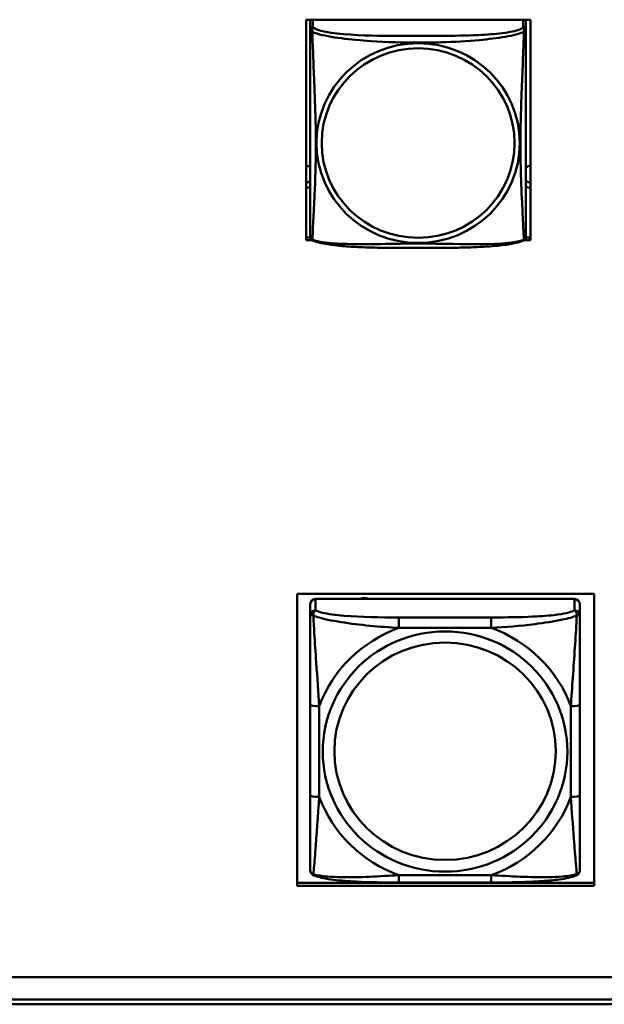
# Model space of a CAD drawing. Header units: inches. Extents: x 0.8 to 75.7, y -7.8 to 49.3.
# Tile 240 of 256: x 62.8 to 64.1, y 5.4 to 7.6. Entities that reach past the tile are written whole.
import ezdxf

# ---------------------------------------------------------------- set-up
doc = ezdxf.new("R2010")
doc.units = ezdxf.units.IN
doc.header["$MEASUREMENT"] = 0
doc.layers.add('Visible Edges(ROSSANSI)', color=7, linetype='Continuous', lineweight=50)
doc.layers.add('Visible Tangent Edges(ROSSANSI)', color=7, linetype='Continuous', lineweight=50)

msp = doc.modelspace()

# ---------------------------------------------------------------- linework, layer by layer
at = {"layer": 'Visible Edges(ROSSANSI)'}
for p, q in [((63.4258, 7.079), (63.4258, 7.5616)), ((63.4258, 7.5616), (63.9173, 7.5616)), ((63.4348, 7.5578), (63.4348, 7.5401)), ((63.9072, 7.5401), (63.9072, 7.5578)), ((63.9173, 7.5616), (63.9173, 7.079)), ((63.4258, 7.0851), (63.4349, 7.0851)), ((63.4389, 7.079), (63.4258, 7.079)), ((63.9173, 7.079), (63.9031, 7.079)), ((63.9071, 7.0851), (63.9173, 7.0851)), ((63.4063, 5.6657), (63.4063, 6.3044)), ((63.4063, 6.3044), (64.0568, 6.3044)), ((64.0568, 6.3044), (64.0568, 5.6657)), ((63.4347, 6.2818), (63.4347, 6.2569)), ((64.0135, 6.2934), (63.4465, 6.2934)), ((64.0253, 6.2569), (64.0253, 6.2818)), ((63.4347, 6.0624), (63.4347, 5.8638)), ((64.0253, 5.8638), (64.0253, 6.0624)), ((63.4063, 5.6718), (64.0568, 5.6718)), ((63.8311, 5.6729), (63.6288, 5.6729)), ((64.0568, 5.6657), (63.4063, 5.6657)), ((56.4153, 5.4654), (69.0852, 5.4654)), ((69.1231, 5.4167), (56.4653, 5.4167)), ((69.1231, 5.4061), (56.4653, 5.4061))]:
    msp.add_line(p, q, dxfattribs=at)
for centre, start, end in [((63.4485, 7.0871), 180, 189.1496), ((63.8934, 7.0871), 350.8504, 360)]:
    msp.add_arc(centre, 0.0138, start, end, dxfattribs=at)
for centre, major_axis, start_param, end_param in [((63.4407, 7.5578), (-0.00591, 0), 5.561649, 6.283185), ((63.9013, 7.5578), (0.00591, 0), 0, 0.721536), ((63.4213, 7.2175), (0.0255, 0), 1.012755, 1.391938), ((63.9213, 7.2175), (0.0255, 0), 1.727012, 2.154575), ((63.4213, 7.2295), (0.0255, 0), 4.891248, 5.27043), ((63.9213, 7.2295), (0.0255, 0), 4.12861, 4.556173), ((63.4213, 7.2175), (-0.0255, 0), 1.749655, 2.128837), ((63.9213, 7.2175), (-0.0255, 0), 0.987017, 1.414581), ((63.5533, 6.2789), (0.0175, 0), 1.00227, 2.139323), ((63.4465, 6.2818), (-0.0118, 0), 4.712389, 6.283185), ((64.0135, 6.2818), (0.0118, 0), 0, 1.570796), ((63.4465, 6.2569), (-0.0118, 0), 4.712389, 6.283185), ((64.0135, 6.2569), (0.0118, 0), 0, 1.570796)]:
    msp.add_ellipse(centre, major_axis=major_axis, ratio=0.981793, start_param=start_param, end_param=end_param, dxfattribs=at)
for points, knots in [([(63.4348, 7.5401), (63.4348, 7.5375), (63.4348, 7.5329), (63.4348, 7.5268), (63.4348, 7.5155), (63.4348, 7.4991), (63.4348, 7.4813), (63.4348, 7.4634), (63.4348, 7.4442), (63.4348, 7.4251), (63.4348, 7.398), (63.4348, 7.3708), (63.4348, 7.344), (63.4348, 7.3273), (63.4348, 7.3106), (63.4348, 7.294), (63.4348, 7.2608), (63.4348, 7.2276), (63.4348, 7.1954), (63.4348, 7.1552), (63.4348, 7.1148), (63.4348, 7.0961), (63.4348, 7.0904), (63.4348, 7.0872), (63.4348, 7.0871)], [0.325731, 0.325731, 0.325731, 0.325731, 0.404774, 0.404774, 0.404774, 0.550532, 0.550532, 0.550532, 0.69629, 0.69629, 0.69629, 0.902598, 0.902598, 0.902598, 1.03154, 1.03154, 1.03154, 1.289425, 1.289425, 1.289425, 1.610774, 1.610774, 1.610774, 1.710218, 1.710218, 1.710218, 1.710218]), ([(63.9072, 7.0871), (63.9072, 7.0871), (63.9072, 7.088), (63.9072, 7.0897), (63.9072, 7.0944), (63.9072, 7.1053), (63.9072, 7.1191), (63.9072, 7.1329), (63.9072, 7.1495), (63.9072, 7.1669), (63.9072, 7.1915), (63.9072, 7.2179), (63.9072, 7.2443), (63.9072, 7.2608), (63.9072, 7.2774), (63.9072, 7.294), (63.9072, 7.3272), (63.9072, 7.3605), (63.9072, 7.3945), (63.9072, 7.4368), (63.9072, 7.4826), (63.9072, 7.5142), (63.9072, 7.5266), (63.9072, 7.536), (63.9072, 7.5401)], [0.352862, 0.352862, 0.352862, 0.352862, 0.404774, 0.404774, 0.404774, 0.550532, 0.550532, 0.550532, 0.69629, 0.69629, 0.69629, 0.902598, 0.902598, 0.902598, 1.03154, 1.03154, 1.03154, 1.289425, 1.289425, 1.289425, 1.610774, 1.610774, 1.610774, 1.73735, 1.73735, 1.73735, 1.73735]), ([(63.439, 7.079), (63.4384, 7.0793), (63.4379, 7.0797), (63.437, 7.0805), (63.4366, 7.081), (63.436, 7.0819), (63.4358, 7.0823), (63.4354, 7.0831), (63.4353, 7.0835), (63.4351, 7.0843), (63.435, 7.0846), (63.4349, 7.0849)], [0.02273771, 0.02273771, 0.02273771, 0.02273771, 0.02954865, 0.02954865, 0.03635958, 0.03635958, 0.04317052, 0.04317052, 0.04998146, 0.04998146, 0.0567924, 0.0567924, 0.0567924, 0.0567924]), ([(63.903, 7.079), (63.8997, 7.0772), (63.8961, 7.076), (63.8881, 7.0736), (63.8837, 7.0725), (63.8742, 7.0706), (63.8692, 7.0698), (63.858, 7.0682), (63.8518, 7.0675), (63.8379, 7.0661), (63.8302, 7.0654), (63.8124, 7.0643), (63.8021, 7.0637), (63.7772, 7.0628), (63.7625, 7.0625), (63.7308, 7.062), (63.7138, 7.0619), (63.6798, 7.0618), (63.6628, 7.0618), (63.6288, 7.0619), (63.6118, 7.062), (63.5778, 7.0625), (63.5606, 7.0629), (63.5304, 7.0642), (63.5173, 7.065), (63.4963, 7.0668), (63.4882, 7.0676), (63.4746, 7.0695), (63.4689, 7.0704), (63.4588, 7.0724), (63.4544, 7.0734), (63.4462, 7.0758), (63.4425, 7.0772), (63.439, 7.079)], [-1.678204, -1.678204, -1.678204, -1.678204, -1.629815, -1.629815, -1.580861, -1.580861, -1.532583, -1.532583, -1.479316, -1.479316, -1.416961, -1.416961, -1.337799, -1.337799, -1.226353, -1.226353, -1.09702, -1.09702, -0.967687, -0.967687, -0.838354, -0.838354, -0.709022, -0.709022, -0.60577, -0.60577, -0.53827, -0.53827, -0.483941, -0.483941, -0.435529, -0.435529, -0.384876, -0.384876, -0.384876, -0.384876]), ([(63.903, 7.079), (63.9036, 7.0793), (63.9041, 7.0797), (63.905, 7.0805), (63.9054, 7.081), (63.906, 7.0819), (63.9062, 7.0823), (63.9066, 7.0831), (63.9067, 7.0835), (63.9069, 7.0843), (63.907, 7.0846), (63.907, 7.0849)], [0.02273771, 0.02273771, 0.02273771, 0.02273771, 0.02954865, 0.02954865, 0.03635958, 0.03635958, 0.04317052, 0.04317052, 0.04998146, 0.04998146, 0.0567924, 0.0567924, 0.0567924, 0.0567924]), ([(63.4347, 6.2569), (63.4347, 6.2526), (63.4347, 6.247), (63.4347, 6.2323), (63.4347, 6.2225), (63.4347, 6.211), (63.4347, 6.2096), (63.4347, 6.1915), (63.4347, 6.1731), (63.4347, 6.1543), (63.4347, 6.1538), (63.4347, 6.1242), (63.4347, 6.095), (63.4347, 6.0652), (63.4347, 6.0638), (63.4347, 6.0624)], [-0.7968224, -0.7968224, -0.7968224, -0.7968224, -0.7287133, -0.7287133, -0.6427939, -0.6427939, -0.6315991, -0.6315991, -0.4929047, -0.4929047, -0.4883473, -0.4883473, -0.2676382, -0.2676382, -0.2569517, -0.2569517, -0.2569517, -0.2569517]), ([(64.0253, 6.0624), (64.0253, 6.1022), (64.0253, 6.1643), (64.0253, 6.2323), (64.0253, 6.2521), (64.0253, 6.2569)], [0.2569537, 0.2569537, 0.2569537, 0.2569537, 0.5651984, 0.7193207, 0.7963818, 0.7963818, 0.7963818, 0.7963818]), ([(63.4347, 5.8638), (63.4347, 5.8241), (63.4347, 5.7633), (63.4347, 5.7108), (63.4347, 5.7015), (63.4347, 5.7003)], [0.2569537, 0.2569537, 0.2569537, 0.2569537, 0.5651984, 0.7193207, 0.7963818, 0.7963818, 0.7963818, 0.7963818]), ([(64.0253, 5.7003), (64.0253, 5.7013), (64.0253, 5.7039), (64.0253, 5.7123), (64.0253, 5.719), (64.0253, 5.7278), (64.0253, 5.7288), (64.0253, 5.7427), (64.0253, 5.7585), (64.0253, 5.7754), (64.0253, 5.776), (64.0253, 5.8027), (64.0253, 5.8313), (64.0253, 5.8611), (64.0253, 5.8625), (64.0253, 5.8638)], [-0.7968224, -0.7968224, -0.7968224, -0.7968224, -0.7287133, -0.7287133, -0.6427909, -0.6427909, -0.6315991, -0.6315991, -0.4929047, -0.4929047, -0.4883469, -0.4883469, -0.2676382, -0.2676382, -0.2569517, -0.2569517, -0.2569517, -0.2569517]), ([(63.4427, 5.688), (63.4415, 5.6885), (63.4403, 5.6892), (63.4382, 5.6911), (63.4373, 5.6922), (63.4359, 5.6946), (63.4354, 5.6959), (63.4348, 5.6982), (63.4347, 5.6993), (63.4347, 5.7003)], [0, 0, 0, 0, 0.01151434, 0.01151434, 0.02370281, 0.02370281, 0.03648022, 0.03648022, 0.0488243, 0.0488243, 0.0488243, 0.0488243]), ([(64.0253, 5.7003), (64.0253, 5.6994), (64.0252, 5.6984), (64.0248, 5.6966), (64.0245, 5.6957), (64.0235, 5.6934), (64.0226, 5.692), (64.0204, 5.6898), (64.0192, 5.6889), (64.0177, 5.6882), (64.0174, 5.6881), (64.0172, 5.688)], [0, 0, 0, 0, 0.01112428, 0.01112428, 0.02021972, 0.02021972, 0.03420978, 0.03420978, 0.04682302, 0.04682302, 0.04883046, 0.04883046, 0.04883046, 0.04883046]), ([(63.6288, 5.6729), (63.5977, 5.6729), (63.566, 5.6732), (63.5186, 5.6755), (63.5016, 5.6768), (63.4779, 5.6797), (63.4699, 5.6809), (63.4552, 5.6839), (63.4486, 5.6856), (63.4428, 5.688)], [0, 0, 0, 0, 0.237469, 0.237469, 0.3730248, 0.3730248, 0.4489118, 0.4489118, 0.5288553, 0.5288553, 0.5288553, 0.5288553]), ([(64.0172, 5.688), (64.0074, 5.684), (63.995, 5.6815), (63.9688, 5.6779), (63.9557, 5.6767), (63.9261, 5.6746), (63.909, 5.6739), (63.8717, 5.673), (63.8514, 5.6729), (63.8311, 5.6729)], [0, 0, 0, 0, 0.1343636, 0.1343636, 0.2428485, 0.2428485, 0.3744955, 0.3744955, 0.5288413, 0.5288413, 0.5288413, 0.5288413])]:
    msp.add_open_spline(points, degree=3, knots=knots, dxfattribs=at)
for points in [[(63.4428, 5.688), (63.4428, 5.688), (63.4427, 5.688), (63.4427, 5.688)], [(64.0172, 5.688), (64.0172, 5.688), (64.0172, 5.688), (64.0172, 5.688)]]:
    msp.add_open_spline(points, degree=3, dxfattribs=at)
at = {"layer": 'Visible Tangent Edges(ROSSANSI)'}
for p, q in [((63.4407, 7.5459), (63.4407, 7.5616)), ((63.9013, 7.5616), (63.9013, 7.5459)), ((63.4465, 6.2685), (63.4465, 6.2934)), ((64.0135, 6.2934), (64.0135, 6.2685)), ((63.6288, 6.253), (63.6288, 6.23)), ((63.8311, 6.253), (63.6288, 6.253)), ((63.8311, 6.253), (63.8311, 6.23)), ((63.6288, 6.23), (63.8311, 6.23)), ((63.4544, 5.8601), (63.4544, 6.0587)), ((64.0056, 6.0587), (64.0056, 5.8601)), ((63.8311, 5.6888), (63.6288, 5.6888)), ((63.6288, 5.6729), (63.6288, 5.6888)), ((63.8311, 5.6729), (63.8311, 5.6888))]:
    msp.add_line(p, q, dxfattribs=at)
for centre, major_axis, ratio, start_param, end_param in [((63.4407, 7.5401), (-0.00591, 0), 0.981793, 4.712389, 6.283185), ((63.9013, 7.5401), (0.00591, 0), 0.981793, 0, 1.570796), ((63.73, 5.9594), (-0.2936, 0), 0.981793, 5.064156, 5.931419), ((63.73, 5.9594), (0.2936, 0), 0.981793, 0.351767, 1.21903), ((63.4544, 6.0624), (-0.0197, 0), 0.189952, 0, 1.570796), ((64.0056, 6.0624), (0.0197, 0), 0.189952, 4.712389, 6.283185), ((63.4544, 5.8638), (-0.0197, 0), 0.189952, 0, 1.570796), ((64.0056, 5.8638), (0.0197, 0), 0.189952, 4.712389, 6.283185), ((63.73, 5.9594), (-0.2936, 0), 0.981793, 0.351767, 1.21903), ((63.73, 5.9594), (0.2936, 0), 0.981793, 5.064156, 5.931419)]:
    msp.add_ellipse(centre, major_axis=major_axis, ratio=ratio, start_param=start_param, end_param=end_param, dxfattribs=at)
for centre, major_axis in [((63.671, 7.2914), (-0.2227, 0)), ((63.671, 7.2916), (-0.2113, 0)), ((63.73, 5.9594), (-0.2678, 0)), ((63.73, 5.9602), (-0.2424, 0))]:
    msp.add_ellipse(centre, major_axis=major_axis, ratio=0.981793, dxfattribs=at)
for points, knots in [([(63.4393, 7.5348), (63.4391, 7.5359), (63.439, 7.537), (63.4389, 7.5389), (63.439, 7.5398), (63.4391, 7.5412), (63.4392, 7.5416), (63.4394, 7.5422), (63.4395, 7.5424), (63.4396, 7.543), (63.4397, 7.5432), (63.44, 7.5439), (63.4401, 7.5443), (63.4405, 7.5451), (63.4406, 7.5455), (63.4407, 7.5459)], [-0.00026741, -0.00026741, -0.00026741, -0.00026741, 0.01456352, 0.01456352, 0.03151317, 0.03151317, 0.04210669, 0.04210669, 0.04740346, 0.04740346, 0.05587828, 0.05587828, 0.06943799, 0.06943799, 0.0844808, 0.0844808, 0.0844808, 0.0844808]), ([(63.9013, 7.5459), (63.9007, 7.5439), (63.898, 7.5419), (63.8936, 7.5401), (63.8855, 7.5369), (63.8716, 7.5341), (63.8554, 7.5321), (63.8393, 7.5301), (63.8211, 7.5288), (63.8025, 7.5279), (63.7761, 7.5267), (63.7488, 7.5263), (63.7217, 7.5261), (63.7048, 7.526), (63.6879, 7.5259), (63.671, 7.5259), (63.6371, 7.5259), (63.6033, 7.526), (63.5696, 7.5268), (63.5276, 7.5279), (63.4837, 7.5306), (63.4581, 7.5371), (63.448, 7.5396), (63.4416, 7.5427), (63.4407, 7.5459)], [0.325731, 0.325731, 0.325731, 0.325731, 0.404774, 0.404774, 0.404774, 0.550532, 0.550532, 0.550532, 0.69629, 0.69629, 0.69629, 0.902598, 0.902598, 0.902598, 1.03154, 1.03154, 1.03154, 1.289425, 1.289425, 1.289425, 1.610774, 1.610774, 1.610774, 1.73735, 1.73735, 1.73735, 1.73735]), ([(63.9013, 7.5459), (63.9014, 7.5455), (63.9015, 7.5451), (63.9018, 7.5443), (63.902, 7.5439), (63.9023, 7.5432), (63.9024, 7.543), (63.9025, 7.5424), (63.9026, 7.5422), (63.9027, 7.5416), (63.9028, 7.5412), (63.903, 7.5398), (63.9031, 7.5389), (63.903, 7.537), (63.9029, 7.5359), (63.9027, 7.5348)], [-0.0844808, -0.0844808, -0.0844808, -0.0844808, -0.06943799, -0.06943799, -0.05587828, -0.05587828, -0.04740346, -0.04740346, -0.04210669, -0.04210669, -0.03151317, -0.03151317, -0.01456352, -0.01456352, 0.00026741, 0.00026741, 0.00026741, 0.00026741]), ([(63.4348, 7.5401), (63.4348, 7.5398), (63.4348, 7.5395), (63.4348, 7.5391), (63.4349, 7.5389), (63.435, 7.5386), (63.4351, 7.5385), (63.4352, 7.5383), (63.4353, 7.5382), (63.4355, 7.538), (63.4357, 7.5378), (63.4363, 7.5372), (63.4368, 7.5368), (63.4379, 7.5359), (63.4385, 7.5354), (63.4393, 7.5348)], [-0.0844808, -0.0844808, -0.0844808, -0.0844808, -0.06943799, -0.06943799, -0.05587828, -0.05587828, -0.04740346, -0.04740346, -0.04210669, -0.04210669, -0.03151317, -0.03151317, -0.01456352, -0.01456352, 0.00026741, 0.00026741, 0.00026741, 0.00026741]), ([(63.4393, 7.0799), (63.4394, 7.0815), (63.4396, 7.0838), (63.4397, 7.0866), (63.4408, 7.1065), (63.4429, 7.1496), (63.4446, 7.1911), (63.446, 7.2244), (63.447, 7.2579), (63.447, 7.2914), (63.447, 7.3081), (63.4468, 7.3249), (63.4463, 7.3419), (63.4457, 7.3691), (63.4445, 7.3972), (63.4433, 7.4257), (63.4425, 7.4459), (63.4417, 7.4664), (63.441, 7.4856), (63.4402, 7.5047), (63.4396, 7.5225), (63.4393, 7.5348)], [-1.657319, -1.657319, -1.657319, -1.657319, -1.610774, -1.610774, -1.610774, -1.289425, -1.289425, -1.289425, -1.03154, -1.03154, -1.03154, -0.902598, -0.902598, -0.902598, -0.69629, -0.69629, -0.69629, -0.550532, -0.550532, -0.550532, -0.405761, -0.405761, -0.405761, -0.405761]), ([(63.4393, 7.5348), (63.4421, 7.5335), (63.4456, 7.5322), (63.4496, 7.531), (63.4773, 7.5227), (63.5243, 7.5176), (63.5678, 7.5147), (63.6027, 7.5123), (63.6369, 7.5113), (63.671, 7.5113), (63.688, 7.5113), (63.7051, 7.5116), (63.7222, 7.5121), (63.7497, 7.513), (63.7779, 7.5146), (63.8055, 7.5171), (63.8251, 7.5189), (63.8444, 7.5212), (63.8617, 7.5242), (63.8789, 7.5272), (63.8938, 7.5308), (63.9027, 7.5348)], [-1.657319, -1.657319, -1.657319, -1.657319, -1.610774, -1.610774, -1.610774, -1.289425, -1.289425, -1.289425, -1.03154, -1.03154, -1.03154, -0.902598, -0.902598, -0.902598, -0.69629, -0.69629, -0.69629, -0.550532, -0.550532, -0.550532, -0.405761, -0.405761, -0.405761, -0.405761]), ([(63.9027, 7.5348), (63.9026, 7.5308), (63.9024, 7.5263), (63.9023, 7.5213), (63.9012, 7.4869), (63.899, 7.4377), (63.8973, 7.3937), (63.896, 7.3585), (63.895, 7.3249), (63.895, 7.2914), (63.895, 7.2747), (63.8952, 7.258), (63.8956, 7.2412), (63.8963, 7.2145), (63.8975, 7.1873), (63.8986, 7.1615), (63.8995, 7.1433), (63.9003, 7.1258), (63.901, 7.1111), (63.9017, 7.0965), (63.9023, 7.0849), (63.9027, 7.0799)], [-1.657319, -1.657319, -1.657319, -1.657319, -1.610774, -1.610774, -1.610774, -1.289425, -1.289425, -1.289425, -1.03154, -1.03154, -1.03154, -0.902598, -0.902598, -0.902598, -0.69629, -0.69629, -0.69629, -0.550532, -0.550532, -0.550532, -0.405761, -0.405761, -0.405761, -0.405761]), ([(63.9027, 7.5348), (63.9034, 7.5354), (63.9041, 7.5359), (63.9052, 7.5368), (63.9057, 7.5372), (63.9063, 7.5378), (63.9065, 7.538), (63.9067, 7.5382), (63.9067, 7.5383), (63.9069, 7.5385), (63.907, 7.5386), (63.9071, 7.5389), (63.9071, 7.5391), (63.9072, 7.5395), (63.9072, 7.5398), (63.9072, 7.5401)], [-0.00026741, -0.00026741, -0.00026741, -0.00026741, 0.01456352, 0.01456352, 0.03151317, 0.03151317, 0.04210669, 0.04210669, 0.04740346, 0.04740346, 0.05587828, 0.05587828, 0.06943799, 0.06943799, 0.0844808, 0.0844808, 0.0844808, 0.0844808]), ([(63.4393, 7.0799), (63.4385, 7.0801), (63.4379, 7.0803), (63.4368, 7.0811), (63.4363, 7.0816), (63.4357, 7.0825), (63.4355, 7.0829), (63.4353, 7.0835), (63.4352, 7.0837), (63.4351, 7.0842), (63.435, 7.0845), (63.435, 7.0849), (63.4349, 7.0849), (63.4349, 7.0849)], [-0.00026741, -0.00026741, -0.00026741, -0.00026741, 0.01456352, 0.01456352, 0.03151317, 0.03151317, 0.04210669, 0.04210669, 0.04740346, 0.04740346, 0.05587828, 0.05587828, 0.0567924, 0.0567924, 0.0567924, 0.0567924]), ([(63.439, 7.079), (63.4389, 7.079), (63.4389, 7.0791), (63.439, 7.0793), (63.4391, 7.0795), (63.4393, 7.0799)], [-0.02273771, -0.02273771, -0.02273771, -0.02273771, -0.01456352, -0.01456352, 0.00026741, 0.00026741, 0.00026741, 0.00026741]), ([(63.9027, 7.0799), (63.8998, 7.0788), (63.8963, 7.0778), (63.8923, 7.0769), (63.8647, 7.0707), (63.8177, 7.0697), (63.7742, 7.0702), (63.7393, 7.0706), (63.7051, 7.0715), (63.671, 7.0715), (63.6539, 7.0715), (63.6369, 7.0713), (63.6197, 7.071), (63.5922, 7.0706), (63.5641, 7.0699), (63.5364, 7.0701), (63.5169, 7.0703), (63.4975, 7.071), (63.4802, 7.0725), (63.4631, 7.0741), (63.4481, 7.0765), (63.4393, 7.0799)], [-1.657319, -1.657319, -1.657319, -1.657319, -1.610774, -1.610774, -1.610774, -1.289425, -1.289425, -1.289425, -1.03154, -1.03154, -1.03154, -0.902598, -0.902598, -0.902598, -0.69629, -0.69629, -0.69629, -0.550532, -0.550532, -0.550532, -0.405761, -0.405761, -0.405761, -0.405761]), ([(63.907, 7.0849), (63.907, 7.0849), (63.907, 7.0849), (63.907, 7.0845), (63.9069, 7.0842), (63.9067, 7.0837), (63.9067, 7.0835), (63.9065, 7.0829), (63.9063, 7.0825), (63.9057, 7.0816), (63.9052, 7.0811), (63.9041, 7.0803), (63.9034, 7.0801), (63.9027, 7.0799)], [-0.0567924, -0.0567924, -0.0567924, -0.0567924, -0.05587828, -0.05587828, -0.04740346, -0.04740346, -0.04210669, -0.04210669, -0.03151317, -0.03151317, -0.01456352, -0.01456352, 0.00026741, 0.00026741, 0.00026741, 0.00026741]), ([(63.9027, 7.0799), (63.9029, 7.0795), (63.903, 7.0793), (63.903, 7.0791), (63.903, 7.079), (63.903, 7.079)], [-0.00026741, -0.00026741, -0.00026741, -0.00026741, 0.01456352, 0.01456352, 0.02273771, 0.02273771, 0.02273771, 0.02273771]), ([(63.4347, 6.2569), (63.4347, 6.2583), (63.4367, 6.2587), (63.4415, 6.257), (63.4415, 6.257), (63.4415, 6.257)], [-0.0532704, -0.0532704, -0.0532704, -0.0532704, 0, 0, 0.00017728, 0.00017728, 0.00017728, 0.00017728]), ([(63.4416, 6.257), (63.4416, 6.257), (63.4416, 6.2571), (63.4415, 6.2633), (63.4435, 6.267), (63.4465, 6.2685)], [-0.00023077, -0.00023077, -0.00023077, -0.00023077, 0, 0, 0.0532704, 0.0532704, 0.0532704, 0.0532704]), ([(63.4415, 6.257), (63.4437, 6.2561), (63.4589, 6.2506), (63.5209, 6.2382), (63.5875, 6.2324), (63.6288, 6.23)], [-0.7479209, -0.7479209, -0.7479209, -0.7479209, -0.7193207, -0.5651984, -0.2569537, -0.2569537, -0.2569537, -0.2569537]), ([(63.4544, 6.0587), (63.4525, 6.0892), (63.4501, 6.1212), (63.4478, 6.1542), (63.4463, 6.1762), (63.4448, 6.1986), (63.4436, 6.2192), (63.4427, 6.2333), (63.442, 6.2465), (63.4415, 6.257)], [0.2569517, 0.2569517, 0.2569517, 0.2569517, 0.4883249, 0.4883249, 0.4883249, 0.6425736, 0.6425736, 0.6425736, 0.7478807, 0.7478807, 0.7478807, 0.7478807]), ([(63.6288, 6.253), (63.5884, 6.253), (63.5257, 6.2537), (63.4644, 6.2615), (63.4496, 6.2667), (63.4465, 6.2685)], [0.2569537, 0.2569537, 0.2569537, 0.2569537, 0.5651984, 0.7193207, 0.7963818, 0.7963818, 0.7963818, 0.7963818]), ([(64.0135, 6.2685), (64.0108, 6.2669), (64.0066, 6.2653), (63.9948, 6.2622), (63.9864, 6.2607), (63.9761, 6.2593), (63.9749, 6.2591), (63.9585, 6.257), (63.9411, 6.2557), (63.923, 6.2548), (63.9224, 6.2548), (63.8937, 6.2534), (63.8643, 6.2531), (63.8339, 6.253), (63.8325, 6.253), (63.8311, 6.253)], [-0.7968224, -0.7968224, -0.7968224, -0.7968224, -0.7287133, -0.7287133, -0.6427855, -0.6427855, -0.6315991, -0.6315991, -0.4929047, -0.4929047, -0.4883462, -0.4883462, -0.2676382, -0.2676382, -0.2569517, -0.2569517, -0.2569517, -0.2569517]), ([(63.8311, 6.23), (63.8622, 6.2318), (63.8945, 6.2345), (63.9263, 6.2384), (63.9476, 6.2411), (63.9687, 6.2442), (63.9869, 6.2482), (63.9994, 6.2509), (64.0105, 6.2539), (64.0184, 6.257)], [0.2569517, 0.2569517, 0.2569517, 0.2569517, 0.4883249, 0.4883249, 0.4883249, 0.6425736, 0.6425736, 0.6425736, 0.7478832, 0.7478832, 0.7478832, 0.7478832]), ([(64.0184, 6.257), (64.0183, 6.2542), (64.0173, 6.2347), (64.0132, 6.1655), (64.008, 6.0993), (64.0056, 6.0587)], [-0.7479207, -0.7479207, -0.7479207, -0.7479207, -0.7193207, -0.5651984, -0.2569537, -0.2569537, -0.2569537, -0.2569537]), ([(64.0135, 6.2685), (64.015, 6.2677), (64.0163, 6.2664), (64.0171, 6.2644), (64.018, 6.2625), (64.0184, 6.2601), (64.0184, 6.257)], [-0.0532704, -0.0532704, -0.0532704, -0.0532704, -0.02593681, -0.02593681, -0.02593681, 0.00002633, 0.00002633, 0.00002633, 0.00002633]), ([(64.0184, 6.257), (64.0184, 6.257), (64.0185, 6.257), (64.0232, 6.2587), (64.0253, 6.2583), (64.0253, 6.2569)], [-0.00023065, -0.00023065, -0.00023065, -0.00023065, 0, 0, 0.0532704, 0.0532704, 0.0532704, 0.0532704]), ([(63.4416, 5.6906), (63.4417, 5.692), (63.4427, 5.7024), (63.4468, 5.7548), (63.4519, 5.8195), (63.4544, 5.8601)], [-0.7479211, -0.7479211, -0.7479211, -0.7479211, -0.7193207, -0.5651984, -0.2569537, -0.2569537, -0.2569537, -0.2569537]), ([(64.0056, 5.8601), (64.0074, 5.8296), (64.0098, 5.7982), (64.0121, 5.7686), (64.0137, 5.7489), (64.0151, 5.73), (64.0164, 5.7148), (64.0173, 5.7044), (64.018, 5.6958), (64.0184, 5.6907)], [0.2569517, 0.2569517, 0.2569517, 0.2569517, 0.4883249, 0.4883249, 0.4883249, 0.6425736, 0.6425736, 0.6425736, 0.7478816, 0.7478816, 0.7478816, 0.7478816]), ([(63.4416, 5.6907), (63.4415, 5.6907), (63.4415, 5.6907), (63.4367, 5.6922), (63.4347, 5.6959), (63.4347, 5.7003)], [-0.00023197, -0.00023197, -0.00023197, -0.00023197, 0, 0, 0.0532704, 0.0532704, 0.0532704, 0.0532704]), ([(63.4427, 5.688), (63.442, 5.6883), (63.4415, 5.6891), (63.4416, 5.6906), (63.4416, 5.6906), (63.4416, 5.6906)], [-0.02517045, -0.02517045, -0.02517045, -0.02517045, 0, 0, 0.00011142, 0.00011142, 0.00011142, 0.00011142]), ([(63.6288, 5.6888), (63.5874, 5.6864), (63.5428, 5.6835), (63.5022, 5.6844), (63.492, 5.6846), (63.4821, 5.6851), (63.473, 5.6858), (63.4605, 5.6869), (63.4495, 5.6884), (63.4416, 5.6906)], [0.2569517, 0.2569517, 0.2569517, 0.2569517, 0.5654492, 0.5654492, 0.5654492, 0.6425736, 0.6425736, 0.6425736, 0.7478404, 0.7478404, 0.7478404, 0.7478404]), ([(64.0184, 5.6907), (64.0105, 5.6885), (63.9914, 5.6857), (63.9282, 5.6829), (63.8725, 5.6864), (63.8311, 5.6888)], [-0.7476184, -0.7476184, -0.7476184, -0.7476184, -0.6422595, -0.5651984, -0.2569537, -0.2569537, -0.2569537, -0.2569537]), ([(64.0184, 5.6907), (64.0184, 5.6906), (64.0184, 5.6906), (64.0185, 5.6891), (64.018, 5.6883), (64.0172, 5.688)], [-0.00021806, -0.00021806, -0.00021806, -0.00021806, 0, 0, 0.02517047, 0.02517047, 0.02517047, 0.02517047]), ([(64.0253, 5.7003), (64.0253, 5.698), (64.0247, 5.696), (64.0235, 5.6943), (64.0224, 5.6927), (64.0208, 5.6914), (64.0184, 5.6907)], [-0.0532704, -0.0532704, -0.0532704, -0.0532704, -0.02593716, -0.02593716, -0.02593716, -0.00005713, -0.00005713, -0.00005713, -0.00005713])]:
    msp.add_open_spline(points, degree=3, knots=knots, dxfattribs=at)

doc.saveas('drawing.dxf')
